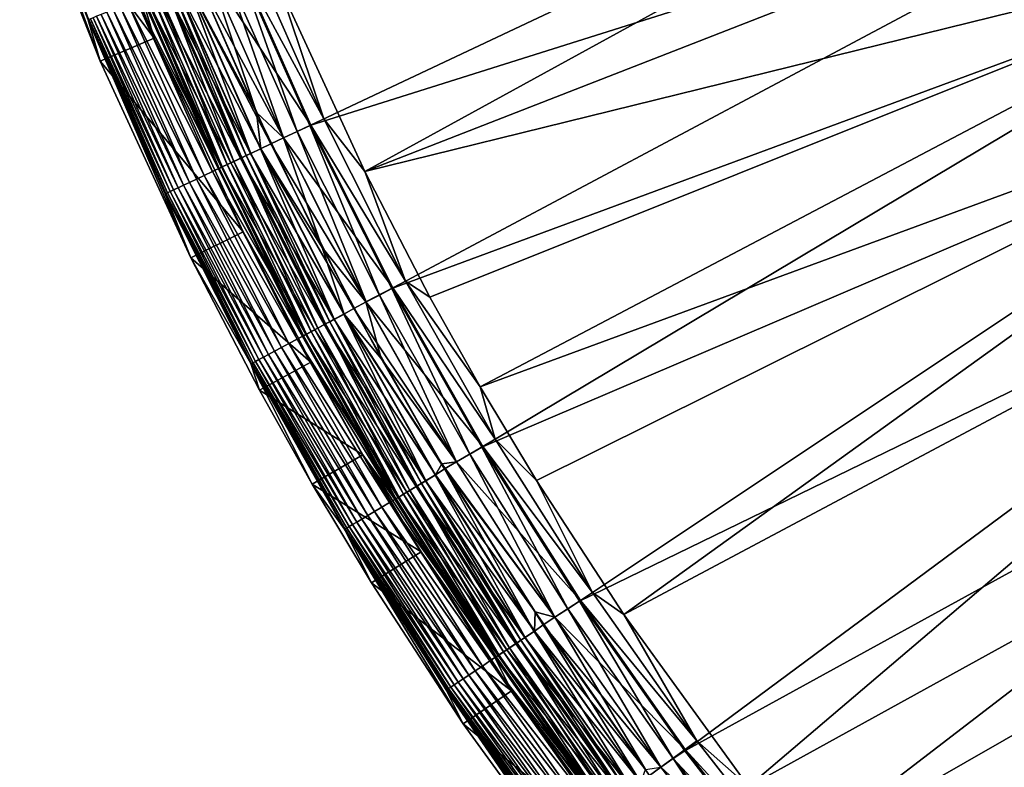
# Model space of a CAD drawing. Header units: metres. Extents: x -900 to 900, y -400 to 400.
# Tile 2 of 243: x -888 to -837, y -315 to -277. Entities that reach past the tile are written whole.
import ezdxf

# ---------------------------------------------------------------- set-up
doc = ezdxf.new("R2010")
doc.units = ezdxf.units.M

msp = doc.modelspace()

# ---------------------------------------------------------------- linework, layer by layer
at = {"layer": 'top'}
for points in [[(-870.017395, -284.498688, -0.803848), (-825.802856, -260.232513, -29.871416), (-874.420105, -274.93988, -0.803848)], [(-822.860046, -266.103302, -29.869116), (-825.802856, -260.232513, -29.871416), (-870.017395, -284.498688, -0.803848)], [(-827.292175, -260.656525, -32.469524), (-872.828491, -282.140686, -3.399924), (-876.485291, -273.91217, -3.399924)], [(-827.292175, -260.656525, -32.469524), (-824.199768, -266.802155, -32.467205), (-872.828491, -282.140686, -3.399924)], [(-819.514832, -272.042908, -29.865801), (-822.860046, -266.103302, -29.869116), (-870.017395, -284.498688, -0.803848)], [(-824.199768, -266.802155, -32.467205), (-868.623962, -290.492249, -3.399924), (-872.828491, -282.140686, -3.399924)], [(-824.199768, -266.802155, -32.467205), (-820.81073, -272.789337, -32.463894), (-868.623962, -290.492249, -3.399924)], [(-887.699707, -267.631622, -5.947641), (-884.192017, -276.724976, -5.947641), (-884.160706, -276.712036, -5.365363)], [(-884.192017, -276.724976, -5.947641), (-887.699707, -267.631622, -5.947641), (-883.573059, -278.849884, -35)], [(-883.573059, -278.849884, -35), (-887.699707, -267.631622, -5.947641), (-887.641479, -268.541199, -35)], [(-884.820801, -267.519226, -35), (-880.814148, -277.671326, -35), (-887.641479, -268.541199, -35)], [(-881.420349, -275.576935, -5.959025), (-880.814148, -277.671326, -35), (-884.820801, -267.519226, -35)], [(-887.641479, -268.541199, -35), (-880.814148, -277.671326, -35), (-883.573059, -278.849884, -35)], [(-819.514832, -272.042908, -29.865801), (-870.017395, -284.498688, -0.803848), (-866.673462, -290.941956, -0.803848)], [(-864.093689, -295.533813, -0.803848), (-819.514832, -272.042908, -29.865801), (-866.673462, -290.941956, -0.803848)], [(-815.884094, -277.801331, -29.861549), (-819.514832, -272.042908, -29.865801), (-864.093689, -295.533813, -0.803848)], [(-820.81073, -272.789337, -32.463894), (-864.016663, -298.623444, -3.399924), (-868.623962, -290.492249, -3.399924)], [(-820.81073, -272.789337, -32.463894), (-817.13324, -278.603821, -32.459595), (-864.016663, -298.623444, -3.399924)], [(-872.107422, -281.799591, -0.456723), (-875.881042, -273.282471, -0.456723), (-876.567688, -273.566895, -0.204445)], [(-872.107422, -281.799591, -0.456723), (-874.420105, -274.93988, -0.803848), (-875.881042, -273.282471, -0.456723)], [(-876.567688, -273.566895, -0.204445), (-878.00238, -274.161163), (-872.779236, -282.117371, -0.204445)], [(-874.182373, -282.769135, -3), (-877.998657, -274.159637, -3), (-877.284912, -273.863953, -3.101714)], [(-873.481018, -282.449341, -3.101714), (-874.182373, -282.769135, -3), (-877.284912, -273.863953, -3.101714)], [(-877.284912, -273.863953, -3.101714), (-876.485291, -273.91217, -3.399924), (-873.481018, -282.449341, -3.101714)], [(-872.779236, -282.117371, -0.204445), (-872.107422, -281.799591, -0.456723), (-876.567688, -273.566895, -0.204445)], [(-876.485291, -273.91217, -3.399924), (-872.828491, -282.140686, -3.399924), (-873.481018, -282.449341, -3.101714)], [(-879.196594, -274.655823, -3.056892), (-878.662598, -274.434631, -3), (-874.83197, -283.076385, -3)], [(-875.562561, -281.478333), (-878.648926, -274.428955), (-879.187134, -274.651917, -0.028766)], [(-877.998657, -274.159637, -3), (-874.182373, -282.769135, -3), (-878.662598, -274.434631, -3)], [(-878.662598, -274.434631, -3), (-874.182373, -282.769135, -3), (-874.83197, -283.076385, -3)], [(-878.00238, -274.161163), (-878.648926, -274.428955), (-875.562561, -281.478333)], [(-878.00238, -274.161163), (-875.562561, -281.478333), (-874.185974, -282.770844)], [(-878.00238, -274.161163), (-874.185974, -282.770844), (-872.779236, -282.117371, -0.204445)], [(-879.722229, -274.873535, -0.114353), (-880.24823, -275.091431, -0.255695), (-875.865845, -283.577454, -0.114353)], [(-876.321045, -283.792786, -3.497899), (-880.187439, -275.066254, -3.497899), (-879.956238, -274.970459, -3.348771)], [(-876.094788, -283.68576, -3.348771), (-879.956238, -274.970459, -3.348771), (-879.712402, -274.869476, -3.22474)], [(-876.321045, -283.792786, -3.497899), (-879.956238, -274.970459, -3.348771), (-876.094788, -283.68576, -3.348771)], [(-879.187134, -274.651917, -0.028766), (-879.722229, -274.873535, -0.114353), (-875.342285, -283.329773, -0.028766)], [(-879.722229, -274.873535, -0.114353), (-875.865845, -283.577454, -0.114353), (-875.342285, -283.329773, -0.028766)], [(-875.856262, -283.572906, -3.22474), (-879.712402, -274.869476, -3.22474), (-879.196594, -274.655823, -3.056892)], [(-876.094788, -283.68576, -3.348771), (-879.712402, -274.869476, -3.22474), (-875.856262, -283.572906, -3.22474)], [(-879.196594, -274.655823, -3.056892), (-874.83197, -283.076385, -3), (-875.351501, -283.334167, -3.056892)], [(-875.856262, -283.572906, -3.22474), (-879.196594, -274.655823, -3.056892), (-875.351501, -283.334167, -3.056892)], [(-875.342285, -283.329773, -0.028766), (-875.562561, -281.478333), (-879.187134, -274.651917, -0.028766)], [(-870.017395, -284.498688, -0.803848), (-874.420105, -274.93988, -0.803848), (-872.107422, -281.799591, -0.456723)], [(-881.249084, -275.505981, -0.70103), (-881.713867, -275.698517, -1.000777), (-877.359802, -284.284149, -0.70103)], [(-881.203552, -275.487122, -4.82471), (-877.471375, -284.336914, -5.381563), (-881.363098, -275.553223, -5.381563)], [(-880.759094, -275.303009, -0.451727), (-881.249084, -275.505981, -0.70103), (-876.880371, -284.057343, -0.451727)], [(-881.249084, -275.505981, -0.70103), (-877.359802, -284.284149, -0.70103), (-876.880371, -284.057343, -0.451727)], [(-880.947083, -275.38089, -4.312942), (-877.315247, -284.263062, -4.82471), (-881.203552, -275.487122, -4.82471)], [(-881.203552, -275.487122, -4.82471), (-877.315247, -284.263062, -4.82471), (-877.471375, -284.336914, -5.381563)], [(-877.06427, -284.144348, -4.312942), (-880.947083, -275.38089, -4.312942), (-880.604187, -275.238861, -3.865118)], [(-877.315247, -284.263062, -4.82471), (-880.947083, -275.38089, -4.312942), (-877.06427, -284.144348, -4.312942)], [(-880.24823, -275.091431, -0.255695), (-880.759094, -275.303009, -0.451727), (-876.380493, -283.820892, -0.255695)], [(-880.759094, -275.303009, -0.451727), (-876.880371, -284.057343, -0.451727), (-876.380493, -283.820892, -0.255695)], [(-876.72876, -283.985657, -3.865118), (-880.604187, -275.238861, -3.865118), (-880.187439, -275.066254, -3.497899)], [(-877.06427, -284.144348, -4.312942), (-880.604187, -275.238861, -3.865118), (-876.72876, -283.985657, -3.865118)], [(-880.24823, -275.091431, -0.255695), (-876.380493, -283.820892, -0.255695), (-875.865845, -283.577454, -0.114353)], [(-876.72876, -283.985657, -3.865118), (-880.187439, -275.066254, -3.497899), (-876.321045, -283.792786, -3.497899)], [(-882.149353, -275.878906, -1.34779), (-882.551453, -276.045471, -1.738888), (-878.240723, -284.700836, -1.34779)], [(-881.713867, -275.698517, -1.000777), (-882.149353, -275.878906, -1.34779), (-877.814575, -284.499268, -1.000777)], [(-882.149353, -275.878906, -1.34779), (-878.240723, -284.700836, -1.34779), (-877.814575, -284.499268, -1.000777)], [(-881.713867, -275.698517, -1.000777), (-877.814575, -284.499268, -1.000777), (-877.359802, -284.284149, -0.70103)], [(-877.530334, -284.352631, -5.959025), (-881.420349, -275.576935, -5.959025), (-881.363098, -275.553223, -5.381563)], [(-881.420349, -275.576935, -5.959025), (-877.530334, -284.352631, -5.959025), (-880.814148, -277.671326, -35)], [(-881.363098, -275.553223, -5.381563), (-877.471375, -284.336914, -5.381563), (-877.530334, -284.352631, -5.959025)], [(-883.521667, -276.447327, -3.139467), (-883.756287, -276.544495, -3.667668), (-879.583435, -285.335999, -3.139467)], [(-883.240662, -276.330933, -2.639013), (-883.521667, -276.447327, -3.139467), (-879.308472, -285.205933, -2.639013)], [(-883.521667, -276.447327, -3.139467), (-879.583435, -285.335999, -3.139467), (-879.308472, -285.205933, -2.639013)], [(-882.916321, -276.196564, -2.170691), (-883.240662, -276.330933, -2.639013), (-878.991089, -285.055786, -2.170691)], [(-883.240662, -276.330933, -2.639013), (-879.308472, -285.205933, -2.639013), (-878.991089, -285.055786, -2.170691)], [(-882.551453, -276.045471, -1.738888), (-882.916321, -276.196564, -2.170691), (-878.634155, -284.886932, -1.738888)], [(-882.916321, -276.196564, -2.170691), (-878.991089, -285.055786, -2.170691), (-878.634155, -284.886932, -1.738888)], [(-882.551453, -276.045471, -1.738888), (-878.634155, -284.886932, -1.738888), (-878.240723, -284.700836, -1.34779)], [(-884.160706, -276.712036, -5.365363), (-884.192017, -276.724976, -5.947641), (-880.208679, -285.631775, -5.365363)], [(-884.192017, -276.724976, -5.947641), (-880.24231, -285.635284, -5.947641), (-880.208679, -285.631775, -5.365363)], [(-878.936646, -288.915894, -35), (-880.24231, -285.635284, -5.947641), (-884.192017, -276.724976, -5.947641)], [(-878.936646, -288.915894, -35), (-884.192017, -276.724976, -5.947641), (-883.573059, -278.849884, -35)], [(-884.076965, -276.677338, -4.786941), (-884.160706, -276.712036, -5.365363), (-880.12677, -285.593018, -4.786941)], [(-884.160706, -276.712036, -5.365363), (-880.208679, -285.631775, -5.365363), (-880.12677, -285.593018, -4.786941)], [(-883.941833, -276.621368, -4.218875), (-884.076965, -276.677338, -4.786941), (-879.994507, -285.530457, -4.218875)], [(-884.076965, -276.677338, -4.786941), (-880.12677, -285.593018, -4.786941), (-879.994507, -285.530457, -4.218875)], [(-883.756287, -276.544495, -3.667668), (-883.941833, -276.621368, -4.218875), (-879.812927, -285.44458, -3.667668)], [(-883.941833, -276.621368, -4.218875), (-879.994507, -285.530457, -4.218875), (-879.812927, -285.44458, -3.667668)], [(-883.756287, -276.544495, -3.667668), (-879.812927, -285.44458, -3.667668), (-879.583435, -285.335999, -3.139467)], [(-880.814148, -277.671326, -35), (-876.248169, -287.584442, -35), (-883.573059, -278.849884, -35)], [(-877.530334, -284.352631, -5.959025), (-873.214417, -292.92688, -5.959025), (-880.814148, -277.671326, -35)], [(-880.814148, -277.671326, -35), (-873.214417, -292.92688, -5.959025), (-876.248169, -287.584442, -35)], [(-861.217468, -300.325409, -0.803848), (-815.884094, -277.801331, -29.861549), (-864.093689, -295.533813, -0.803848)], [(-815.884094, -277.801331, -29.861549), (-861.217468, -300.325409, -0.803848), (-856.742371, -307.198944, -0.803848)], [(-811.974487, -283.371185, -29.856339), (-815.884094, -277.801331, -29.861549), (-856.742371, -307.198944, -0.803848)], [(-883.573059, -278.849884, -35), (-876.248169, -287.584442, -35), (-878.936646, -288.915894, -35)], [(-817.13324, -278.603821, -32.459595), (-859.015991, -306.518616, -3.399924), (-864.016663, -298.623444, -3.399924)], [(-817.13324, -278.603821, -32.459595), (-813.175964, -284.231598, -32.454315), (-859.015991, -306.518616, -3.399924)], [(-872.197021, -288.398773), (-875.562561, -281.478333), (-875.342285, -283.329773, -0.028766)], [(-875.562561, -281.478333), (-872.197021, -288.398773), (-874.185974, -282.770844)], [(-867.91864, -290.115173, -0.456723), (-872.107422, -281.799591, -0.456723), (-872.779236, -282.117371, -0.204445)], [(-867.91864, -290.115173, -0.456723), (-870.017395, -284.498688, -0.803848), (-872.107422, -281.799591, -0.456723)], [(-872.779236, -282.117371, -0.204445), (-874.185974, -282.770844), (-868.574036, -290.465576, -0.204445)], [(-869.948181, -291.181, -3), (-874.182373, -282.769135, -3), (-873.481018, -282.449341, -3.101714)], [(-873.481018, -282.449341, -3.101714), (-872.828491, -282.140686, -3.399924), (-869.258667, -290.831573, -3.101714)], [(-869.258667, -290.831573, -3.101714), (-869.948181, -291.181, -3), (-873.481018, -282.449341, -3.101714)], [(-872.828491, -282.140686, -3.399924), (-868.623962, -290.492249, -3.399924), (-869.258667, -290.831573, -3.101714)], [(-868.574036, -290.465576, -0.204445), (-867.91864, -290.115173, -0.456723), (-872.779236, -282.117371, -0.204445)], [(-874.83197, -283.076385, -3), (-870.581909, -291.519775, -3), (-875.351501, -283.334167, -3.056892)], [(-874.182373, -282.769135, -3), (-869.948181, -291.181, -3), (-874.83197, -283.076385, -3)], [(-874.83197, -283.076385, -3), (-869.948181, -291.181, -3), (-870.581909, -291.519775, -3)], [(-874.185974, -282.770844), (-872.197021, -288.398773), (-869.95166, -291.182892)], [(-874.185974, -282.770844), (-869.95166, -291.182892), (-868.574036, -290.465576, -0.204445)], [(-875.865845, -283.577454, -0.114353), (-876.380493, -283.820892, -0.255695), (-871.585205, -292.075409, -0.114353)], [(-871.808533, -292.194794, -3.348771), (-876.094788, -283.68576, -3.348771), (-875.856262, -283.572906, -3.22474)], [(-875.342285, -283.329773, -0.028766), (-875.865845, -283.577454, -0.114353), (-871.074402, -291.802338, -0.028766)], [(-875.865845, -283.577454, -0.114353), (-871.585205, -292.075409, -0.114353), (-871.074402, -291.802338, -0.028766)], [(-871.575806, -292.070404, -3.22474), (-875.856262, -283.572906, -3.22474), (-875.351501, -283.334167, -3.056892)], [(-871.808533, -292.194794, -3.348771), (-875.856262, -283.572906, -3.22474), (-871.575806, -292.070404, -3.22474)], [(-875.351501, -283.334167, -3.056892), (-870.581909, -291.519775, -3), (-871.083435, -291.807159, -3.056892)], [(-871.575806, -292.070404, -3.22474), (-875.351501, -283.334167, -3.056892), (-871.083435, -291.807159, -3.056892)], [(-871.074402, -291.802338, -0.028766), (-872.197021, -288.398773), (-875.342285, -283.329773, -0.028766)], [(-811.974487, -283.371185, -29.856339), (-856.742371, -307.198944, -0.803848), (-850.350159, -316.009277, -0.803848)], [(-805.601135, -291.356323, -29.846647), (-811.974487, -283.371185, -29.856339), (-850.350159, -316.009277, -0.803848)], [(-876.880371, -284.057343, -0.451727), (-877.359802, -284.284149, -0.70103), (-872.57489, -292.604523, -0.451727)], [(-872.754333, -292.700439, -4.312942), (-877.06427, -284.144348, -4.312942), (-876.72876, -283.985657, -3.865118)], [(-876.380493, -283.820892, -0.255695), (-876.880371, -284.057343, -0.451727), (-872.08728, -292.343811, -0.255695)], [(-876.880371, -284.057343, -0.451727), (-872.57489, -292.604523, -0.451727), (-872.08728, -292.343811, -0.255695)], [(-872.427002, -292.525482, -3.865118), (-876.72876, -283.985657, -3.865118), (-876.321045, -283.792786, -3.497899)], [(-872.754333, -292.700439, -4.312942), (-876.72876, -283.985657, -3.865118), (-872.427002, -292.525482, -3.865118)], [(-876.380493, -283.820892, -0.255695), (-872.08728, -292.343811, -0.255695), (-871.585205, -292.075409, -0.114353)], [(-872.029236, -292.312805, -3.497899), (-876.321045, -283.792786, -3.497899), (-876.094788, -283.68576, -3.348771)], [(-872.427002, -292.525482, -3.865118), (-876.321045, -283.792786, -3.497899), (-872.029236, -292.312805, -3.497899)], [(-872.029236, -292.312805, -3.497899), (-876.094788, -283.68576, -3.348771), (-871.808533, -292.194794, -3.348771)], [(-877.814575, -284.499268, -1.000777), (-878.240723, -284.700836, -1.34779), (-873.486328, -293.091797, -1.000777)], [(-877.359802, -284.284149, -0.70103), (-877.814575, -284.499268, -1.000777), (-873.042664, -292.854584, -0.70103)], [(-877.814575, -284.499268, -1.000777), (-873.486328, -293.091797, -1.000777), (-873.042664, -292.854584, -0.70103)], [(-877.471375, -284.336914, -5.381563), (-873.214417, -292.92688, -5.959025), (-877.530334, -284.352631, -5.959025)], [(-877.315247, -284.263062, -4.82471), (-873.151489, -292.912781, -5.381563), (-877.471375, -284.336914, -5.381563)], [(-877.471375, -284.336914, -5.381563), (-873.151489, -292.912781, -5.381563), (-873.214417, -292.92688, -5.959025)], [(-877.359802, -284.284149, -0.70103), (-873.042664, -292.854584, -0.70103), (-872.57489, -292.604523, -0.451727)], [(-872.999146, -292.83136, -4.82471), (-877.315247, -284.263062, -4.82471), (-877.06427, -284.144348, -4.312942)], [(-873.151489, -292.912781, -5.381563), (-877.315247, -284.263062, -4.82471), (-872.999146, -292.83136, -4.82471)], [(-872.999146, -292.83136, -4.82471), (-877.06427, -284.144348, -4.312942), (-872.754333, -292.700439, -4.312942)], [(-867.91864, -290.115173, -0.456723), (-866.673462, -290.941956, -0.803848), (-870.017395, -284.498688, -0.803848)], [(-813.175964, -284.231598, -32.454315), (-853.609985, -314.191132, -3.399924), (-859.015991, -306.518616, -3.399924)], [(-813.175964, -284.231598, -32.454315), (-808.948486, -289.659393, -32.44804), (-853.609985, -314.191132, -3.399924)], [(-878.991089, -285.055786, -2.170691), (-879.308472, -285.205933, -2.639013), (-874.634033, -293.705383, -2.170691)], [(-878.634155, -284.886932, -1.738888), (-878.991089, -285.055786, -2.170691), (-874.285828, -293.519226, -1.738888)], [(-878.991089, -285.055786, -2.170691), (-874.634033, -293.705383, -2.170691), (-874.285828, -293.519226, -1.738888)], [(-878.240723, -284.700836, -1.34779), (-878.634155, -284.886932, -1.738888), (-873.901978, -293.314026, -1.34779)], [(-878.634155, -284.886932, -1.738888), (-874.285828, -293.519226, -1.738888), (-873.901978, -293.314026, -1.34779)], [(-878.240723, -284.700836, -1.34779), (-873.901978, -293.314026, -1.34779), (-873.486328, -293.091797, -1.000777)], [(-880.12677, -285.593018, -4.786941), (-880.208679, -285.631775, -5.365363), (-875.741943, -294.297729, -4.786941)], [(-879.994507, -285.530457, -4.218875), (-880.12677, -285.593018, -4.786941), (-875.612915, -294.228729, -4.218875)], [(-880.12677, -285.593018, -4.786941), (-875.741943, -294.297729, -4.786941), (-875.612915, -294.228729, -4.218875)], [(-879.812927, -285.44458, -3.667668), (-879.994507, -285.530457, -4.218875), (-875.435791, -294.134033, -3.667668)], [(-879.994507, -285.530457, -4.218875), (-875.612915, -294.228729, -4.218875), (-875.435791, -294.134033, -3.667668)], [(-879.583435, -285.335999, -3.139467), (-879.812927, -285.44458, -3.667668), (-875.211914, -294.014313, -3.139467)], [(-879.812927, -285.44458, -3.667668), (-875.435791, -294.134033, -3.667668), (-875.211914, -294.014313, -3.139467)], [(-879.308472, -285.205933, -2.639013), (-879.583435, -285.335999, -3.139467), (-874.943665, -293.870941, -2.639013)], [(-879.583435, -285.335999, -3.139467), (-875.211914, -294.014313, -3.139467), (-874.943665, -293.870941, -2.639013)], [(-879.308472, -285.205933, -2.639013), (-874.943665, -293.870941, -2.639013), (-874.634033, -293.705383, -2.170691)], [(-880.208679, -285.631775, -5.365363), (-880.24231, -285.635284, -5.947641), (-875.821899, -294.340454, -5.365363)], [(-880.24231, -285.635284, -5.947641), (-875.860229, -294.341064, -5.947641), (-875.821899, -294.340454, -5.365363)], [(-875.860229, -294.341064, -5.947641), (-880.24231, -285.635284, -5.947641), (-878.936646, -288.915894, -35)], [(-880.208679, -285.631775, -5.365363), (-875.821899, -294.340454, -5.365363), (-875.741943, -294.297729, -4.786941)], [(-876.248169, -287.584442, -35), (-872.781738, -294.263611, -35), (-878.936646, -288.915894, -35)], [(-873.214417, -292.92688, -5.959025), (-868.482971, -301.279022, -5.959025), (-876.248169, -287.584442, -35)], [(-876.248169, -287.584442, -35), (-868.482971, -301.279022, -5.959025), (-872.781738, -294.263611, -35)], [(-871.074402, -291.802338, -0.028766), (-869.17511, -294.073578), (-872.197021, -288.398773)], [(-872.197021, -288.398773), (-869.17511, -294.073578), (-869.95166, -291.182892)], [(-875.417358, -295.696869, -35), (-875.860229, -294.341064, -5.947641), (-878.936646, -288.915894, -35)], [(-878.936646, -288.915894, -35), (-872.781738, -294.263611, -35), (-875.417358, -295.696869, -35)], [(-863.327515, -298.211517, -0.456723), (-867.91864, -290.115173, -0.456723), (-868.574036, -290.465576, -0.204445)], [(-863.327515, -298.211517, -0.456723), (-864.093689, -295.533813, -0.803848), (-867.91864, -290.115173, -0.456723)], [(-864.093689, -295.533813, -0.803848), (-866.673462, -290.941956, -0.803848), (-867.91864, -290.115173, -0.456723)], [(-808.948486, -289.659393, -32.44804), (-848.878296, -320.303436, -3.399924), (-853.609985, -314.191132, -3.399924)], [(-808.948486, -289.659393, -32.44804), (-804.460876, -294.874146, -32.440762), (-848.878296, -320.303436, -3.399924)], [(-868.574036, -290.465576, -0.204445), (-869.95166, -291.182892), (-863.964905, -298.593658, -0.204445)], [(-869.258667, -290.831573, -3.101714), (-868.623962, -290.492249, -3.399924), (-864.630737, -298.992828, -3.101714)], [(-868.623962, -290.492249, -3.399924), (-864.016663, -298.623444, -3.399924), (-864.630737, -298.992828, -3.101714)], [(-863.964905, -298.593658, -0.204445), (-863.327515, -298.211517, -0.456723), (-868.574036, -290.465576, -0.204445)], [(-865.306335, -299.375, -3), (-869.948181, -291.181, -3), (-869.258667, -290.831573, -3.101714)], [(-864.630737, -298.992828, -3.101714), (-865.306335, -299.375, -3), (-869.258667, -290.831573, -3.101714)], [(-870.581909, -291.519775, -3), (-865.922729, -299.744446, -3), (-871.083435, -291.807159, -3.056892)], [(-869.948181, -291.181, -3), (-865.306335, -299.375, -3), (-870.581909, -291.519775, -3)], [(-870.581909, -291.519775, -3), (-865.306335, -299.375, -3), (-865.922729, -299.744446, -3)], [(-869.95166, -291.182892), (-869.17511, -294.073578), (-865.309753, -299.377045)], [(-869.95166, -291.182892), (-865.309753, -299.377045), (-863.964905, -298.593658, -0.204445)], [(-805.601135, -291.356323, -29.846647), (-850.350159, -316.009277, -0.803848), (-843.461121, -324.436737, -0.803848)], [(-798.662537, -298.844513, -29.834656), (-805.601135, -291.356323, -29.846647), (-843.461121, -324.436737, -0.803848)], [(-871.585205, -292.075409, -0.114353), (-872.08728, -292.343811, -0.255695), (-866.893372, -300.349304, -0.114353)], [(-867.110596, -300.479523, -3.348771), (-871.808533, -292.194794, -3.348771), (-871.575806, -292.070404, -3.22474)], [(-871.074402, -291.802338, -0.028766), (-871.585205, -292.075409, -0.114353), (-866.396606, -300.051514, -0.028766)], [(-871.585205, -292.075409, -0.114353), (-866.893372, -300.349304, -0.114353), (-866.396606, -300.051514, -0.028766)], [(-866.884277, -300.343842, -3.22474), (-871.575806, -292.070404, -3.22474), (-871.083435, -291.807159, -3.056892)], [(-867.110596, -300.479523, -3.348771), (-871.575806, -292.070404, -3.22474), (-866.884277, -300.343842, -3.22474)], [(-871.083435, -291.807159, -3.056892), (-865.922729, -299.744446, -3), (-866.405396, -300.056763, -3.056892)], [(-866.884277, -300.343842, -3.22474), (-871.083435, -291.807159, -3.056892), (-866.405396, -300.056763, -3.056892)], [(-866.396606, -300.051514, -0.028766), (-866.06665, -299.475098), (-871.074402, -291.802338, -0.028766)], [(-866.06665, -299.475098), (-869.17511, -294.073578), (-871.074402, -291.802338, -0.028766)], [(-872.57489, -292.604523, -0.451727), (-873.042664, -292.854584, -0.70103), (-867.855896, -300.926361, -0.451727)], [(-868.030396, -301.030975, -4.312942), (-872.754333, -292.700439, -4.312942), (-872.427002, -292.525482, -3.865118)], [(-872.08728, -292.343811, -0.255695), (-872.57489, -292.604523, -0.451727), (-867.381653, -300.642059, -0.255695)], [(-872.57489, -292.604523, -0.451727), (-867.855896, -300.926361, -0.451727), (-867.381653, -300.642059, -0.255695)], [(-867.712097, -300.840149, -3.865118), (-872.427002, -292.525482, -3.865118), (-872.029236, -292.312805, -3.497899)], [(-868.030396, -301.030975, -4.312942), (-872.427002, -292.525482, -3.865118), (-867.712097, -300.840149, -3.865118)], [(-872.08728, -292.343811, -0.255695), (-867.381653, -300.642059, -0.255695), (-866.893372, -300.349304, -0.114353)], [(-867.325256, -300.608246, -3.497899), (-872.029236, -292.312805, -3.497899), (-871.808533, -292.194794, -3.348771)], [(-867.712097, -300.840149, -3.865118), (-872.029236, -292.312805, -3.497899), (-867.325256, -300.608246, -3.497899)], [(-867.325256, -300.608246, -3.497899), (-871.808533, -292.194794, -3.348771), (-867.110596, -300.479523, -3.348771)], [(-873.486328, -293.091797, -1.000777), (-873.901978, -293.314026, -1.34779), (-868.742249, -301.457764, -1.000777)], [(-873.042664, -292.854584, -0.70103), (-873.486328, -293.091797, -1.000777), (-868.310791, -301.199097, -0.70103)], [(-873.486328, -293.091797, -1.000777), (-868.742249, -301.457764, -1.000777), (-868.310791, -301.199097, -0.70103)], [(-873.151489, -292.912781, -5.381563), (-868.482971, -301.279022, -5.959025), (-873.214417, -292.92688, -5.959025)], [(-868.416626, -301.262543, -5.381563), (-873.151489, -292.912781, -5.381563), (-872.999146, -292.83136, -4.82471)], [(-868.482971, -301.279022, -5.959025), (-873.151489, -292.912781, -5.381563), (-868.416626, -301.262543, -5.381563)], [(-873.042664, -292.854584, -0.70103), (-868.310791, -301.199097, -0.70103), (-867.855896, -300.926361, -0.451727)], [(-868.268494, -301.173737, -4.82471), (-872.999146, -292.83136, -4.82471), (-872.754333, -292.700439, -4.312942)], [(-868.416626, -301.262543, -5.381563), (-872.999146, -292.83136, -4.82471), (-868.268494, -301.173737, -4.82471)], [(-868.268494, -301.173737, -4.82471), (-872.754333, -292.700439, -4.312942), (-868.030396, -301.030975, -4.312942)], [(-874.285828, -293.519226, -1.738888), (-874.634033, -293.705383, -2.170691), (-869.519836, -301.92392, -1.738888)], [(-873.901978, -293.314026, -1.34779), (-874.285828, -293.519226, -1.738888), (-869.146545, -301.700134, -1.34779)], [(-874.285828, -293.519226, -1.738888), (-869.519836, -301.92392, -1.738888), (-869.146545, -301.700134, -1.34779)], [(-873.901978, -293.314026, -1.34779), (-869.146545, -301.700134, -1.34779), (-868.742249, -301.457764, -1.000777)], [(-875.435791, -294.134033, -3.667668), (-875.612915, -294.228729, -4.218875), (-870.638245, -302.594421, -3.667668)], [(-875.211914, -294.014313, -3.139467), (-875.435791, -294.134033, -3.667668), (-870.420471, -302.463867, -3.139467)], [(-875.435791, -294.134033, -3.667668), (-870.638245, -302.594421, -3.667668), (-870.420471, -302.463867, -3.139467)], [(-874.943665, -293.870941, -2.639013), (-875.211914, -294.014313, -3.139467), (-870.159607, -302.307495, -2.639013)], [(-875.211914, -294.014313, -3.139467), (-870.420471, -302.463867, -3.139467), (-870.159607, -302.307495, -2.639013)], [(-874.634033, -293.705383, -2.170691), (-874.943665, -293.870941, -2.639013), (-869.858521, -302.126953, -2.170691)], [(-874.943665, -293.870941, -2.639013), (-870.159607, -302.307495, -2.639013), (-869.858521, -302.126953, -2.170691)], [(-874.634033, -293.705383, -2.170691), (-869.858521, -302.126953, -2.170691), (-869.519836, -301.92392, -1.738888)], [(-869.17511, -294.073578), (-866.06665, -299.475098), (-865.309753, -299.377045)], [(-875.821899, -294.340454, -5.365363), (-875.860229, -294.341064, -5.947641), (-871.013733, -302.81955, -5.365363)], [(-875.860229, -294.341064, -5.947641), (-871.056213, -302.82132, -5.947641), (-871.013733, -302.81955, -5.365363)], [(-871.056213, -302.82132, -5.947641), (-875.860229, -294.341064, -5.947641), (-872.702332, -300.529388, -35)], [(-875.860229, -294.341064, -5.947641), (-875.417358, -295.696869, -35), (-872.702332, -300.529388, -35)], [(-875.741943, -294.297729, -4.786941), (-875.821899, -294.340454, -5.365363), (-870.935974, -302.772949, -4.786941)], [(-875.821899, -294.340454, -5.365363), (-871.013733, -302.81955, -5.365363), (-870.935974, -302.772949, -4.786941)], [(-875.612915, -294.228729, -4.218875), (-875.741943, -294.297729, -4.786941), (-870.810486, -302.697693, -4.218875)], [(-875.741943, -294.297729, -4.786941), (-870.935974, -302.772949, -4.786941), (-870.810486, -302.697693, -4.218875)], [(-875.612915, -294.228729, -4.218875), (-870.810486, -302.697693, -4.218875), (-870.638245, -302.594421, -3.667668)], [(-872.781738, -294.263611, -35), (-870.107483, -299.02359, -35), (-875.417358, -295.696869, -35)], [(-868.482971, -301.279022, -5.959025), (-870.107483, -299.02359, -35), (-872.781738, -294.263611, -35)], [(-804.460876, -294.874146, -32.440762), (-843.902405, -326.218597, -3.399924), (-848.878296, -320.303436, -3.399924)], [(-804.460876, -294.874146, -32.440762), (-799.723877, -299.863464, -32.432468), (-843.902405, -326.218597, -3.399924)], [(-875.417358, -295.696869, -35), (-870.107483, -299.02359, -35), (-872.702332, -300.529388, -35)], [(-861.217468, -300.325409, -0.803848), (-864.093689, -295.533813, -0.803848), (-863.327515, -298.211517, -0.456723)], [(-858.346863, -306.070953, -0.456723), (-863.327515, -298.211517, -0.456723), (-863.964905, -298.593658, -0.204445)], [(-858.346863, -306.070953, -0.456723), (-861.217468, -300.325409, -0.803848), (-863.327515, -298.211517, -0.456723)], [(-863.964905, -298.593658, -0.204445), (-865.309753, -299.377045), (-858.964722, -306.483917, -0.204445)], [(-864.630737, -298.992828, -3.101714), (-864.016663, -298.623444, -3.399924), (-859.610168, -306.915253, -3.101714)], [(-864.016663, -298.623444, -3.399924), (-859.015991, -306.518616, -3.399924), (-859.610168, -306.915253, -3.101714)], [(-858.964722, -306.483917, -0.204445), (-858.346863, -306.070953, -0.456723), (-863.964905, -298.593658, -0.204445)], [(-870.107483, -299.02359, -35), (-867.125916, -303.990692, -35), (-872.702332, -300.529388, -35)], [(-868.482971, -301.279022, -5.959025), (-863.347473, -309.388947, -5.959025), (-870.107483, -299.02359, -35)], [(-863.347473, -309.388947, -5.959025), (-867.125916, -303.990692, -35), (-870.107483, -299.02359, -35)], [(-860.268005, -307.331329, -3), (-865.306335, -299.375, -3), (-864.630737, -298.992828, -3.101714)], [(-859.610168, -306.915253, -3.101714), (-860.268005, -307.331329, -3), (-864.630737, -298.992828, -3.101714)], [(-843.461121, -324.436737, -0.803848), (-838.135071, -330.326935, -0.803848), (-798.662537, -298.844513, -29.834656)], [(-838.135071, -330.326935, -0.803848), (-834.288086, -334.288086, -0.803848), (-798.662537, -298.844513, -29.834656)], [(-865.922729, -299.744446, -3), (-861.330444, -308.064972, -3.056892), (-866.405396, -300.056763, -3.056892)], [(-861.289368, -307.066803), (-866.06665, -299.475098), (-866.396606, -300.051514, -0.028766)], [(-865.309753, -299.377045), (-866.06665, -299.475098), (-860.271362, -307.333557)], [(-866.06665, -299.475098), (-861.289368, -307.066803), (-860.271362, -307.333557)], [(-865.306335, -299.375, -3), (-860.268005, -307.331329, -3), (-865.922729, -299.744446, -3)], [(-865.922729, -299.744446, -3), (-860.268005, -307.331329, -3), (-860.86554, -307.730591, -3)], [(-865.922729, -299.744446, -3), (-860.86554, -307.730591, -3), (-861.330444, -308.064972, -3.056892)], [(-865.309753, -299.377045), (-860.271362, -307.333557), (-858.964722, -306.483917, -0.204445)], [(-866.396606, -300.051514, -0.028766), (-866.893372, -300.349304, -0.114353), (-861.32196, -308.059296, -0.028766)], [(-861.794678, -308.375214, -3.22474), (-866.884277, -300.343842, -3.22474), (-866.405396, -300.056763, -3.056892)], [(-866.405396, -300.056763, -3.056892), (-861.330444, -308.064972, -3.056892), (-861.794678, -308.375214, -3.22474)], [(-861.32196, -308.059296, -0.028766), (-861.289368, -307.066803), (-866.396606, -300.051514, -0.028766)], [(-799.723877, -299.863464, -32.432468), (-839.006836, -331.593506, -3.399924), (-843.902405, -326.218597, -3.399924)], [(-799.723877, -299.863464, -32.432468), (-794.748962, -304.61557, -32.423145), (-839.006836, -331.593506, -3.399924)], [(-871.056213, -302.82132, -5.947641), (-872.702332, -300.529388, -35), (-869.675354, -305.572205, -35)], [(-872.702332, -300.529388, -35), (-867.125916, -303.990692, -35), (-869.675354, -305.572205, -35)], [(-867.381653, -300.642059, -0.255695), (-867.855896, -300.926361, -0.451727), (-862.276794, -308.697449, -0.255695)], [(-862.597107, -308.91153, -3.865118), (-867.712097, -300.840149, -3.865118), (-867.325256, -300.608246, -3.497899)], [(-866.893372, -300.349304, -0.114353), (-867.381653, -300.642059, -0.255695), (-861.803467, -308.381134, -0.114353)], [(-867.381653, -300.642059, -0.255695), (-862.276794, -308.697449, -0.255695), (-861.803467, -308.381134, -0.114353)], [(-862.222107, -308.660919, -3.497899), (-867.325256, -300.608246, -3.497899), (-867.110596, -300.479523, -3.348771)], [(-862.597107, -308.91153, -3.865118), (-867.325256, -300.608246, -3.497899), (-862.222107, -308.660919, -3.497899)], [(-862.014038, -308.521851, -3.348771), (-867.110596, -300.479523, -3.348771), (-866.884277, -300.343842, -3.22474)], [(-862.222107, -308.660919, -3.497899), (-867.110596, -300.479523, -3.348771), (-862.014038, -308.521851, -3.348771)], [(-866.893372, -300.349304, -0.114353), (-861.803467, -308.381134, -0.114353), (-861.32196, -308.059296, -0.028766)], [(-862.014038, -308.521851, -3.348771), (-866.884277, -300.343842, -3.22474), (-861.794678, -308.375214, -3.22474)], [(-856.742371, -307.198944, -0.803848), (-861.217468, -300.325409, -0.803848), (-858.346863, -306.070953, -0.456723)], [(-868.310791, -301.199097, -0.70103), (-868.742249, -301.457764, -1.000777), (-863.17749, -309.299408, -0.70103)], [(-863.347473, -309.388947, -5.959025), (-868.482971, -301.279022, -5.959025), (-868.416626, -301.262543, -5.381563)], [(-863.28009, -309.367981, -5.381563), (-868.416626, -301.262543, -5.381563), (-868.268494, -301.173737, -4.82471)], [(-863.347473, -309.388947, -5.959025), (-868.416626, -301.262543, -5.381563), (-863.28009, -309.367981, -5.381563)], [(-867.855896, -300.926361, -0.451727), (-868.310791, -301.199097, -0.70103), (-862.736511, -309.0047, -0.451727)], [(-868.310791, -301.199097, -0.70103), (-863.17749, -309.299408, -0.70103), (-862.736511, -309.0047, -0.451727)], [(-863.136536, -309.272034, -4.82471), (-868.268494, -301.173737, -4.82471), (-868.030396, -301.030975, -4.312942)], [(-863.28009, -309.367981, -5.381563), (-868.268494, -301.173737, -4.82471), (-863.136536, -309.272034, -4.82471)], [(-862.905701, -309.117767, -4.312942), (-868.030396, -301.030975, -4.312942), (-867.712097, -300.840149, -3.865118)], [(-863.136536, -309.272034, -4.82471), (-868.030396, -301.030975, -4.312942), (-862.905701, -309.117767, -4.312942)], [(-867.855896, -300.926361, -0.451727), (-862.736511, -309.0047, -0.451727), (-862.276794, -308.697449, -0.255695)], [(-862.905701, -309.117767, -4.312942), (-867.712097, -300.840149, -3.865118), (-862.597107, -308.91153, -3.865118)], [(-869.146545, -301.700134, -1.34779), (-869.519836, -301.92392, -1.738888), (-863.987671, -309.840851, -1.34779)], [(-868.742249, -301.457764, -1.000777), (-869.146545, -301.700134, -1.34779), (-863.595764, -309.578949, -1.000777)], [(-869.146545, -301.700134, -1.34779), (-863.987671, -309.840851, -1.34779), (-863.595764, -309.578949, -1.000777)], [(-868.742249, -301.457764, -1.000777), (-863.595764, -309.578949, -1.000777), (-863.17749, -309.299408, -0.70103)], [(-869.858521, -302.126953, -2.170691), (-870.159607, -302.307495, -2.639013), (-864.677795, -310.302094, -2.170691)], [(-869.519836, -301.92392, -1.738888), (-869.858521, -302.126953, -2.170691), (-864.349487, -310.082672, -1.738888)], [(-869.858521, -302.126953, -2.170691), (-864.677795, -310.302094, -2.170691), (-864.349487, -310.082672, -1.738888)], [(-869.519836, -301.92392, -1.738888), (-864.349487, -310.082672, -1.738888), (-863.987671, -309.840851, -1.34779)], [(-870.935974, -302.772949, -4.786941), (-871.013733, -302.81955, -5.365363), (-865.72229, -311.000153, -4.786941)], [(-870.810486, -302.697693, -4.218875), (-870.935974, -302.772949, -4.786941), (-865.600647, -310.918854, -4.218875)], [(-870.935974, -302.772949, -4.786941), (-865.72229, -311.000153, -4.786941), (-865.600647, -310.918854, -4.218875)], [(-870.638245, -302.594421, -3.667668), (-870.810486, -302.697693, -4.218875), (-865.433655, -310.807251, -3.667668)], [(-870.810486, -302.697693, -4.218875), (-865.600647, -310.918854, -4.218875), (-865.433655, -310.807251, -3.667668)], [(-870.420471, -302.463867, -3.139467), (-870.638245, -302.594421, -3.667668), (-865.222534, -310.666168, -3.139467)], [(-870.638245, -302.594421, -3.667668), (-865.433655, -310.807251, -3.667668), (-865.222534, -310.666168, -3.139467)], [(-870.159607, -302.307495, -2.639013), (-870.420471, -302.463867, -3.139467), (-864.969727, -310.497192, -2.639013)], [(-870.420471, -302.463867, -3.139467), (-865.222534, -310.666168, -3.139467), (-864.969727, -310.497192, -2.639013)], [(-870.159607, -302.307495, -2.639013), (-864.969727, -310.497192, -2.639013), (-864.677795, -310.302094, -2.170691)], [(-871.013733, -302.81955, -5.365363), (-871.056213, -302.82132, -5.947641), (-865.797607, -311.050507, -5.365363)], [(-865.797607, -311.050507, -5.365363), (-871.056213, -302.82132, -5.947641), (-865.841858, -311.055664, -5.947641)], [(-865.841858, -311.055664, -5.947641), (-871.056213, -302.82132, -5.947641), (-864.965759, -312.806152, -35)], [(-864.965759, -312.806152, -35), (-871.056213, -302.82132, -5.947641), (-869.675354, -305.572205, -35)], [(-871.013733, -302.81955, -5.365363), (-865.797607, -311.050507, -5.365363), (-865.72229, -311.000153, -4.786941)], [(-867.125916, -303.990692, -35), (-862.487, -311.115997, -35), (-869.675354, -305.572205, -35)], [(-867.125916, -303.990692, -35), (-863.347473, -309.388947, -5.959025), (-862.487, -311.115997, -35)], [(-794.748962, -304.61557, -32.423145), (-831.593506, -339.006805, -3.399924), (-839.006836, -331.593506, -3.399924)], [(-869.675354, -305.572205, -35), (-862.487, -311.115997, -35), (-864.965759, -312.806152, -35)], [(-852.989563, -313.675812, -0.456723), (-858.346863, -306.070953, -0.456723), (-858.964722, -306.483917, -0.204445)], [(-852.989563, -313.675812, -0.456723), (-856.742371, -307.198944, -0.803848), (-858.346863, -306.070953, -0.456723)], [(-858.964722, -306.483917, -0.204445), (-860.271362, -307.333557), (-853.586426, -314.118561, -0.204445)], [(-859.610168, -306.915253, -3.101714), (-859.015991, -306.518616, -3.399924), (-854.2099, -314.581055, -3.101714)], [(-859.015991, -306.518616, -3.399924), (-853.609985, -314.191132, -3.399924), (-854.2099, -314.581055, -3.101714)], [(-853.586426, -314.118561, -0.204445), (-852.989563, -313.675812, -0.456723), (-858.964722, -306.483917, -0.204445)], [(-855.63208, -315.151062), (-861.289368, -307.066803), (-861.32196, -308.059296, -0.028766)], [(-860.271362, -307.333557), (-861.289368, -307.066803), (-855.63208, -315.151062)], [(-854.845398, -315.030884, -3), (-860.268005, -307.331329, -3), (-859.610168, -306.915253, -3.101714)], [(-854.2099, -314.581055, -3.101714), (-854.845398, -315.030884, -3), (-859.610168, -306.915253, -3.101714)], [(-850.350159, -316.009277, -0.803848), (-856.742371, -307.198944, -0.803848), (-852.989563, -313.675812, -0.456723)], [(-860.86554, -307.730591, -3), (-855.871704, -315.813782, -3.056892), (-861.330444, -308.064972, -3.056892)], [(-860.268005, -307.331329, -3), (-854.845398, -315.030884, -3), (-860.86554, -307.730591, -3)], [(-860.86554, -307.730591, -3), (-854.845398, -315.030884, -3), (-855.422607, -315.458954, -3)], [(-860.86554, -307.730591, -3), (-855.422607, -315.458954, -3), (-855.871704, -315.813782, -3.056892)], [(-860.271362, -307.333557), (-855.63208, -315.151062), (-854.848633, -315.033264)], [(-860.271362, -307.333557), (-854.848633, -315.033264), (-853.586426, -314.118561, -0.204445)], [(-861.32196, -308.059296, -0.028766), (-861.803467, -308.381134, -0.114353), (-855.863525, -315.807678, -0.028766)], [(-861.330444, -308.064972, -3.056892), (-856.320129, -316.146423, -3.22474), (-861.794678, -308.375214, -3.22474)], [(-861.330444, -308.064972, -3.056892), (-855.871704, -315.813782, -3.056892), (-856.320129, -316.146423, -3.22474)], [(-855.863525, -315.807678, -0.028766), (-855.63208, -315.151062), (-861.32196, -308.059296, -0.028766)], [(-862.276794, -308.697449, -0.255695), (-862.736511, -309.0047, -0.451727), (-856.78595, -316.491913, -0.255695)], [(-857.095337, -316.721436, -3.865118), (-862.597107, -308.91153, -3.865118), (-862.222107, -308.660919, -3.497899)], [(-861.803467, -308.381134, -0.114353), (-862.276794, -308.697449, -0.255695), (-856.328674, -316.15274, -0.114353)], [(-862.276794, -308.697449, -0.255695), (-856.78595, -316.491913, -0.255695), (-856.328674, -316.15274, -0.114353)], [(-856.733093, -316.452728, -3.497899), (-862.222107, -308.660919, -3.497899), (-862.014038, -308.521851, -3.348771)], [(-857.095337, -316.721436, -3.865118), (-862.222107, -308.660919, -3.497899), (-856.733093, -316.452728, -3.497899)], [(-856.532104, -316.303619, -3.348771), (-862.014038, -308.521851, -3.348771), (-861.794678, -308.375214, -3.22474)], [(-856.733093, -316.452728, -3.497899), (-862.014038, -308.521851, -3.348771), (-856.532104, -316.303619, -3.348771)], [(-861.803467, -308.381134, -0.114353), (-856.328674, -316.15274, -0.114353), (-855.863525, -315.807678, -0.028766)], [(-861.794678, -308.375214, -3.22474), (-856.320129, -316.146423, -3.22474), (-856.532104, -316.303619, -3.348771)], [(-863.17749, -309.299408, -0.70103), (-863.595764, -309.578949, -1.000777), (-857.656006, -317.137329, -0.70103)], [(-857.755127, -317.210846, -5.381563), (-863.28009, -309.367981, -5.381563), (-863.136536, -309.272034, -4.82471)], [(-862.736511, -309.0047, -0.451727), (-863.17749, -309.299408, -0.70103), (-857.22998, -316.82135, -0.451727)], [(-863.17749, -309.299408, -0.70103), (-857.656006, -317.137329, -0.70103), (-857.22998, -316.82135, -0.451727)], [(-857.616394, -317.107971, -4.82471), (-863.136536, -309.272034, -4.82471), (-862.905701, -309.117767, -4.312942)], [(-857.755127, -317.210846, -5.381563), (-863.136536, -309.272034, -4.82471), (-857.616394, -317.107971, -4.82471)], [(-857.393433, -316.942566, -4.312942), (-862.905701, -309.117767, -4.312942), (-862.597107, -308.91153, -3.865118)], [(-857.616394, -317.107971, -4.82471), (-862.905701, -309.117767, -4.312942), (-857.393433, -316.942566, -4.312942)], [(-862.736511, -309.0047, -0.451727), (-857.22998, -316.82135, -0.451727), (-856.78595, -316.491913, -0.255695)], [(-857.393433, -316.942566, -4.312942), (-862.597107, -308.91153, -3.865118), (-857.095337, -316.721436, -3.865118)], [(-863.987671, -309.840851, -1.34779), (-864.349487, -310.082672, -1.738888), (-858.438599, -317.717865, -1.34779)], [(-863.595764, -309.578949, -1.000777), (-863.987671, -309.840851, -1.34779), (-858.059998, -317.437042, -1.000777)], [(-863.987671, -309.840851, -1.34779), (-858.438599, -317.717865, -1.34779), (-858.059998, -317.437042, -1.000777)], [(-863.595764, -309.578949, -1.000777), (-858.059998, -317.437042, -1.000777), (-857.656006, -317.137329, -0.70103)], [(-857.820129, -317.237122, -5.959025), (-863.347473, -309.388947, -5.959025), (-863.28009, -309.367981, -5.381563)], [(-863.347473, -309.388947, -5.959025), (-857.820129, -317.237122, -5.959025), (-862.487, -311.115997, -35)], [(-857.820129, -317.237122, -5.959025), (-863.28009, -309.367981, -5.381563), (-857.755127, -317.210846, -5.381563)], [(-864.677795, -310.302094, -2.170691), (-864.969727, -310.497192, -2.639013), (-859.105286, -318.212402, -2.170691)], [(-864.349487, -310.082672, -1.738888), (-864.677795, -310.302094, -2.170691), (-858.788147, -317.977142, -1.738888)], [(-864.677795, -310.302094, -2.170691), (-859.105286, -318.212402, -2.170691), (-858.788147, -317.977142, -1.738888)], [(-864.349487, -310.082672, -1.738888), (-858.788147, -317.977142, -1.738888), (-858.438599, -317.717865, -1.34779)], [(-865.433655, -310.807251, -3.667668), (-865.600647, -310.918854, -4.218875), (-859.835449, -318.754028, -3.667668)], [(-865.222534, -310.666168, -3.139467), (-865.433655, -310.807251, -3.667668), (-859.631531, -318.602753, -3.139467)], [(-865.433655, -310.807251, -3.667668), (-859.835449, -318.754028, -3.667668), (-859.631531, -318.602753, -3.139467)], [(-864.969727, -310.497192, -2.639013), (-865.222534, -310.666168, -3.139467), (-859.387268, -318.42157, -2.639013)], [(-865.222534, -310.666168, -3.139467), (-859.631531, -318.602753, -3.139467), (-859.387268, -318.42157, -2.639013)], [(-864.969727, -310.497192, -2.639013), (-859.387268, -318.42157, -2.639013), (-859.105286, -318.212402, -2.170691)], [(-860.187073, -319.014862, -5.365363), (-865.797607, -311.050507, -5.365363), (-865.841858, -311.055664, -5.947641)], [(-860.187073, -319.014862, -5.365363), (-865.841858, -311.055664, -5.947641), (-860.229797, -319.0242, -5.947641)], [(-858.234558, -322.083893, -35), (-860.229797, -319.0242, -5.947641), (-865.841858, -311.055664, -5.947641)], [(-858.234558, -322.083893, -35), (-865.841858, -311.055664, -5.947641), (-864.965759, -312.806152, -35)], [(-865.72229, -311.000153, -4.786941), (-865.797607, -311.050507, -5.365363), (-860.114258, -318.960846, -4.786941)], [(-860.114258, -318.960846, -4.786941), (-865.797607, -311.050507, -5.365363), (-860.187073, -319.014862, -5.365363)], [(-865.600647, -310.918854, -4.218875), (-865.72229, -311.000153, -4.786941), (-859.996765, -318.873688, -4.218875)], [(-865.72229, -311.000153, -4.786941), (-860.114258, -318.960846, -4.786941), (-859.996765, -318.873688, -4.218875)], [(-865.600647, -310.918854, -4.218875), (-859.996765, -318.873688, -4.218875), (-859.835449, -318.754028, -3.667668)], [(-862.487, -311.115997, -35), (-855.858032, -320.252869, -35), (-864.965759, -312.806152, -35)], [(-862.487, -311.115997, -35), (-857.820129, -317.237122, -5.959025), (-851.914429, -324.804596, -5.959025)], [(-862.487, -311.115997, -35), (-851.914429, -324.804596, -5.959025), (-855.858032, -320.252869, -35)], [(-864.965759, -312.806152, -35), (-855.858032, -320.252869, -35), (-858.234558, -322.083893, -35)], [(-847.268372, -321.008362, -0.456723), (-852.989563, -313.675812, -0.456723), (-853.586426, -314.118561, -0.204445)], [(-847.268372, -321.008362, -0.456723), (-850.350159, -316.009277, -0.803848), (-852.989563, -313.675812, -0.456723)], [(-853.586426, -314.118561, -0.204445), (-854.848633, -315.033264), (-847.842834, -321.479858, -0.204445)], [(-854.2099, -314.581055, -3.101714), (-853.609985, -314.191132, -3.399924), (-848.878296, -320.303436, -3.399924)], [(-847.842834, -321.479858, -0.204445), (-847.268372, -321.008362, -0.456723), (-853.586426, -314.118561, -0.204445)], [(-849.051514, -322.455078, -3), (-854.845398, -315.030884, -3), (-854.2099, -314.581055, -3.101714)], [(-848.442871, -321.972382, -3.101714), (-849.051514, -322.455078, -3), (-854.2099, -314.581055, -3.101714)], [(-854.2099, -314.581055, -3.101714), (-848.878296, -320.303436, -3.399924), (-848.442871, -321.972382, -3.101714)], [(-854.845398, -315.030884, -3), (-849.051514, -322.455078, -3), (-855.422607, -315.458954, -3)]]:
    msp.add_3dface(points, dxfattribs=at)

doc.saveas('drawing.dxf')
